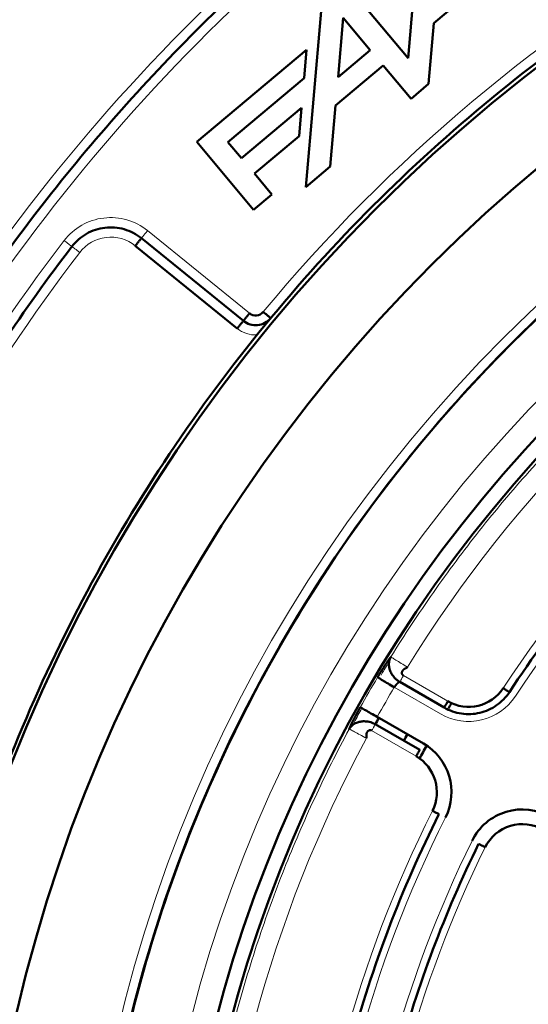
# Model space of a CAD drawing. Header units: millimetres. Extents: x 5 to 579, y 5 to 290.
# Tile 33 of 85: x 227 to 232, y 165 to 175. Entities that reach past the tile are written whole.
import ezdxf

# ---------------------------------------------------------------- set-up
doc = ezdxf.new("R2010")
doc.units = ezdxf.units.MM
doc.layers.add('1', color=7, linetype='Continuous', true_color=0xffffff)

msp = doc.modelspace()

# ---------------------------------------------------------------- linework, layer by layer
at = {"layer": '1', "color": 7, "linetype": 'Continuous', "lineweight": 50}
for p, q in [((230.94569, 176.13484), (230.82983, 174.81053)), ((231.09406, 175.16925), (231.58177, 175.57849)), ((230.82983, 174.81053), (230.22561, 175.53062)), ((229.93878, 175.28994), (229.78121, 173.48896)), ((230.11256, 174.61483), (230.16561, 175.22121)), ((230.16561, 175.22121), (230.44227, 174.89149)), ((231.03942, 174.54472), (231.09406, 175.16925)), ((229.78953, 174.89555), (228.66416, 173.95125)), ((229.76412, 174.60507), (229.78953, 174.89555)), ((230.44227, 174.89149), (230.11256, 174.61483)), ((230.08714, 174.32435), (230.57481, 174.73355)), ((230.57481, 174.73355), (230.85975, 174.39396)), ((228.98425, 173.95068), (229.76412, 174.60507)), ((230.85975, 174.39396), (231.03942, 174.54472)), ((229.73743, 174.30006), (229.12341, 173.78484)), ((229.71202, 174.00958), (229.73743, 174.30006)), ((230.0325, 173.69982), (230.08714, 174.32435)), ((228.66416, 173.95125), (229.2473, 173.25628)), ((229.12341, 173.78484), (228.98425, 173.95068)), ((229.25594, 173.62689), (229.71202, 174.00958)), ((229.43487, 173.41366), (229.25594, 173.62689)), ((229.78121, 173.48896), (230.0325, 173.69982)), ((229.2473, 173.25628), (229.43487, 173.41366)), ((228.09721, 172.96524), (229.14196, 172.11921)), ((229.07903, 172.0415), (228.03428, 172.88752)), ((231.19909, 168.15865), (230.74366, 168.4216)), ((230.94909, 167.72564), (230.49366, 167.98858)), ((230.51317, 168.06392), (230.98659, 167.79059))]:
    msp.add_line(p, q, dxfattribs=at)
at = {"layer": '1', "color": 2, "linetype": 'Continuous', "lineweight": 13}
for p, q in [((229.20489, 172.19693), (228.16014, 173.04295)), ((231.23659, 168.2236), (230.78116, 168.48655)), ((231.16159, 168.0937), (230.68817, 168.36703)), ((230.45616, 167.92363), (230.91159, 167.66069))]:
    msp.add_line(p, q, dxfattribs=at)
at = {"layer": '1', "color": 7, "linetype": 'Continuous', "lineweight": 50}
msp.add_circle((242.31367, 161.45297), 13.9, dxfattribs=at)
for centre, radius, start, end in [((242.31367, 161.45297), 16.70868, 0, 180), ((242.31367, 161.45297), 15.89931, 0, 180), ((242.31367, 161.45297), 14.75, 90, 270), ((242.31367, 161.45297), 13.75, 90, 270), ((229.26783, 172.27464), 0.1, 231, 320.323928), ((231.44909, 168.59167), 0.425, 240, 326.692638), ((242.31367, 161.45297), 12.94, 148.55625, 148.82625), ((242.31367, 161.45297), 13.50649, 150.744375, 151.062188), ((242.31359, 161.45295), 13.16967, 150.757623, 151.087204), ((230.69909, 167.29263), 0.575, 333.307362, 60), ((242.31367, 161.45297), 12.94, 150.78375, 151.453125), ((230.69909, 167.29263), 0.425, 333.307362, 60), ((232.00058, 166.54121), 0.575, 60, 153.739335), ((232.00058, 166.54121), 0.425, 60, 153.739335)]:
    msp.add_arc(centre, radius, start, end, dxfattribs=at)
at = {"layer": '1', "color": 2, "linetype": 'Continuous', "lineweight": 13}
for centre, radius, start, end in [((242.31367, 161.45297), 21.35, 132.380755, 147.619245), ((242.31367, 161.45297), 21.15, 132.380755, 147.619245), ((242.31367, 161.45297), 14.85, 0, 180), ((242.31367, 161.45297), 16.85, 119.676072, 140.323928), ((242.31367, 161.45297), 19.4, 132.447017, 147.552983), ((242.31367, 161.45297), 19.2, 132.447017, 147.552983), ((242.31367, 161.45297), 14.15, 0, 180), ((227.78255, 172.57666), 0.6, 51, 142.565653), ((242.31367, 161.45297), 18.9, 142.565653, 157.434347), ((227.78255, 172.57666), 0.4, 51, 142.565653), ((242.31367, 161.45297), 13.51828, 121.780188, 148.219812), ((242.31367, 161.45297), 18.7, 142.565653, 157.434347), ((229.26783, 172.27464), 0.3, 231, 272.513294), ((242.31367, 161.45297), 12.575, 123.307362, 146.692638), ((242.31367, 161.45297), 12.425, 123.307362, 146.692638), ((242.31367, 161.45297), 13.72587, 149.258692, 150.741308), ((242.31367, 161.45297), 13.52614, 149.258692, 150.741308), ((231.44909, 168.59167), 0.575, 240, 326.692638), ((242.31367, 161.45297), 13.51828, 151.780188, 178.219812), ((242.31367, 161.45297), 12.575, 153.307362, 176.692638), ((242.31367, 161.45297), 12.425, 153.307362, 176.692638), ((242.31367, 161.45297), 12.075, 153.739335, 176.260665), ((242.31367, 161.45297), 11.925, 153.739335, 176.260665)]:
    msp.add_arc(centre, radius, start, end, dxfattribs=at)
at = {"layer": '1', "color": 7, "linetype": 'Continuous', "lineweight": 50}
for points in [[(259.06367, 161.45297), (259.06367, 162.0009), (259.00981, 163.0975), (258.76823, 164.72596), (258.36819, 166.32307), (257.81353, 167.87322), (257.1096, 169.36156), (256.26318, 170.77374), (255.28241, 172.09614), (254.17675, 173.31605), (252.95684, 174.42171), (251.63443, 175.40248), (250.22226, 176.2489), (248.73392, 176.95283), (247.18375, 177.50749), (245.58669, 177.90754), (243.9581, 178.14912), (242.31367, 178.2299), (240.66924, 178.14912), (239.04065, 177.90754), (237.44358, 177.50749), (235.89342, 176.95283), (234.40508, 176.2489), (232.99291, 175.40248), (231.6705, 174.42171), (230.45059, 173.31605), (229.34493, 172.09614), (228.36416, 170.77374), (227.51774, 169.36156), (226.81381, 167.87322), (226.25915, 166.32307), (225.8591, 164.72596), (225.61753, 163.0975), (225.56367, 162.0009), (225.56367, 161.45297)], [(227.99002, 177.14996), (227.64218, 176.83256), (226.9674, 176.17441), (226.02323, 175.12228), (225.15103, 174.00974), (224.62006, 173.23093), (224.36788, 172.83327)], [(226.02663, 171.8078), (226.25409, 172.16557), (226.73275, 172.86634), (227.5183, 173.86776), (228.3681, 174.81527), (228.9751, 175.40834), (229.28794, 175.69448)], [(228.09721, 172.96524), (228.0458, 173.00686), (227.92487, 173.07012), (227.72191, 173.08647), (227.52845, 173.02297), (227.42573, 172.93311), (227.38552, 172.88059)], [(227.38552, 172.88059), (227.13844, 172.55782), (226.66507, 171.89604), (226.02097, 170.85957), (225.44541, 169.78353), (225.10898, 169.04269), (224.95299, 168.66732)], [(229.14197, 172.11922), (229.14196, 172.11921), (229.13869, 172.11517), (229.12468, 172.09787), (229.10376, 172.07204), (229.08721, 172.0516), (229.07903, 172.0415)], [(229.42176, 172.14695), (229.40528, 172.12708), (229.36406, 172.09345), (229.28806, 172.07054), (229.20904, 172.07808), (229.16203, 172.10296), (229.14196, 172.11921)], [(235.44954, 171.89968), (235.09438, 171.66632), (234.40736, 171.16296), (233.45949, 170.30715), (232.60369, 169.35928), (232.10032, 168.67227), (231.86696, 168.3171)], [(230.68817, 168.36703), (230.66655, 168.37989), (230.62286, 168.40587), (230.56698, 168.43911), (230.52826, 168.46213), (230.51764, 168.46845), (230.51651, 168.46913)], [(231.86696, 168.3171), (231.83255, 168.26473), (231.74286, 168.17216), (231.56728, 168.09349), (231.37507, 168.0849), (231.25336, 168.12732), (231.19909, 168.15865)], [(230.33892, 168.16154), (230.34007, 168.1609), (230.35086, 168.15485), (230.39016, 168.13284), (230.44688, 168.10106), (230.49122, 168.07622), (230.51317, 168.06392)], [(231.14581, 167.06803), (230.95491, 166.68834), (230.61161, 165.90891), (230.21864, 164.69383), (229.95142, 163.44505), (229.85901, 162.59839), (229.83449, 162.17413)], [(231.14581, 167.06802), (231.1458, 167.06803), (231.14232, 167.06978), (231.12741, 167.07728), (231.10513, 167.08848), (231.08751, 167.09733), (231.0788, 167.10172)], [(230.33922, 162.23558), (230.36484, 162.62766), (230.4547, 163.40983), (230.7039, 164.5638), (231.06507, 165.68777), (231.37834, 166.41008), (231.55218, 166.76244)]]:
    msp.add_open_spline(points, degree=3, dxfattribs=at)
for points, knots in [([(227.56367, 161.45297), (227.56367, 162.41874), (227.70669, 163.86796), (228.17611, 165.74147), (228.66454, 167.10665), (229.28442, 168.41725), (230.02978, 169.66081), (230.89343, 170.82532), (231.86708, 171.89957), (232.94132, 172.87321), (234.10583, 173.73687), (235.34939, 174.48223), (236.66001, 175.1021), (238.02509, 175.59054), (239.43146, 175.94281), (240.86559, 176.15555), (242.31367, 176.22669), (243.76175, 176.15555), (245.19588, 175.94281), (246.60225, 175.59054), (247.96732, 175.1021), (249.27795, 174.48223), (250.5215, 173.73687), (251.68601, 172.87321), (252.76026, 171.89957), (253.7339, 170.82532), (254.59756, 169.66081), (255.34292, 168.41725), (255.9628, 167.10663), (256.45123, 165.74156), (256.80351, 164.33516), (257.01624, 162.90114), (257.06367, 161.93547), (257.06367, 161.45297)], [0, 0, 0, 0, 0.06242942, 0.09368177, 0.12493412, 0.15618647, 0.18743883, 0.21869118, 0.24994353, 0.28119589, 0.31244824, 0.34370059, 0.37495294, 0.4062053, 0.43745765, 0.46871, 0.49996236, 0.53121471, 0.56246706, 0.59371941, 0.62497177, 0.65622412, 0.68747647, 0.71872882, 0.74998118, 0.78123353, 0.81248588, 0.84373824, 0.87499059, 0.90624294, 0.93749529, 0.96874765, 1, 1, 1, 1]), ([(228.03428, 172.88752), (228.04246, 172.89763), (228.05901, 172.91807), (228.07993, 172.9439), (228.09392, 172.96118), (228.09721, 172.96523), (228.0972, 172.96523)], [0, 0, 0, 0, 0.25018781, 0.50037562, 0.75056344, 1, 1, 1, 1]), ([(229.34479, 172.2108), (229.3548, 172.20249), (229.37504, 172.1857), (229.40063, 172.16448), (229.41774, 172.15029), (229.42176, 172.14695), (229.42176, 172.14695)], [0, 0, 0, 0, 0.25018781, 0.50037562, 0.75056344, 1, 1, 1, 1]), ([(229.14196, 172.11921), (229.142, 172.11926), (229.1424, 172.11976), (229.14397, 172.1217), (229.14518, 172.12318), (229.14833, 172.12707), (229.15028, 172.12948), (229.15486, 172.13513), (229.15748, 172.13838), (229.16331, 172.14557), (229.16651, 172.14952), (229.17336, 172.15798), (229.17701, 172.16249), (229.18462, 172.17189), (229.18858, 172.17678), (229.19666, 172.18675), (229.20078, 172.19184), (229.20489, 172.19693)], [0, 0, 0, 0, 0.12014796, 0.12014796, 0.24584111, 0.24584111, 0.37153426, 0.37153426, 0.49722741, 0.49722741, 0.62292056, 0.62292056, 0.7486137, 0.7486137, 0.87430685, 0.87430685, 1, 1, 1, 1]), ([(230.51651, 168.46913), (230.51695, 168.46988), (230.51785, 168.47138), (230.51919, 168.47364), (230.52054, 168.47589), (230.52188, 168.47813), (230.52322, 168.48038), (230.52457, 168.48262), (230.52591, 168.48486), (230.52726, 168.48709), (230.5286, 168.48932), (230.52994, 168.49155), (230.53129, 168.49377), (230.53263, 168.49599), (230.53397, 168.49821), (230.53532, 168.50042), (230.53666, 168.50263), (230.538, 168.50483), (230.53935, 168.50704), (230.54069, 168.50924), (230.54204, 168.51143), (230.54338, 168.51362), (230.54472, 168.51581), (230.54607, 168.518), (230.54741, 168.52018), (230.54875, 168.52236), (230.5501, 168.52453), (230.55144, 168.52671), (230.55278, 168.52887), (230.55413, 168.53104), (230.55826, 168.5377), (230.56514, 168.5487), (230.57465, 168.56371), (230.58396, 168.57824), (230.59307, 168.5923), (230.60193, 168.60578), (230.61046, 168.61858), (230.6186, 168.63059), (230.62443, 168.63908), (230.62825, 168.64456), (230.63021, 168.64737), (230.63214, 168.65011), (230.63403, 168.65279), (230.63589, 168.65539), (230.6377, 168.65793), (230.63948, 168.6604), (230.64122, 168.66281), (230.64292, 168.66514), (230.64459, 168.66741), (230.64621, 168.66961), (230.6478, 168.67174), (230.64935, 168.67381), (230.65087, 168.67581), (230.65184, 168.67708), (230.65233, 168.67772)], [0, 0, 0, 0, 0.00859828, 0.01718764, 0.02576881, 0.03434251, 0.04290946, 0.05147039, 0.06002604, 0.06857712, 0.07712438, 0.08566855, 0.09421035, 0.10275053, 0.11128981, 0.11982894, 0.12836865, 0.13690966, 0.14545273, 0.15399857, 0.16254792, 0.17110152, 0.1796601, 0.18822438, 0.1967951, 0.20537297, 0.21395873, 0.2225531, 0.2311568, 0.23977055, 0.24839506, 0.31086319, 0.37305829, 0.43526945, 0.49778559, 0.56088217, 0.62350651, 0.68595525, 0.74852753, 0.76538961, 0.78221297, 0.79900327, 0.81576621, 0.83250752, 0.84923297, 0.86594831, 0.88265932, 0.89937178, 0.91609148, 0.9328242, 0.94957568, 0.96635167, 0.98315788, 1, 1, 1, 1]), ([(230.65234, 168.67772), (230.65159, 168.67652), (230.65017, 168.67414), (230.64776, 168.66967), (230.64549, 168.66473), (230.64305, 168.65875), (230.64014, 168.65107), (230.63733, 168.64225), (230.63523, 168.63279), (230.63311, 168.61973), (230.63153, 168.5957), (230.63513, 168.56849), (230.64493, 168.5354), (230.65744, 168.50896), (230.67493, 168.48297), (230.69255, 168.46194), (230.7104, 168.44491), (230.72549, 168.43324), (230.73557, 168.42644), (230.74093, 168.42318), (230.74366, 168.4216)], [0, 0, 0, 0, 0.01243444, 0.0244872, 0.0483054, 0.07058069, 0.09086722, 0.12674251, 0.15783759, 0.18534569, 0.25368689, 0.38504719, 0.43733738, 0.57330032, 0.65997432, 0.75334676, 0.8640675, 0.92965473, 0.96460008, 1, 1, 1, 1]), ([(230.78116, 168.48655), (230.77902, 168.48779), (230.775, 168.4908), (230.77046, 168.49644), (230.76746, 168.50269), (230.76589, 168.5092), (230.7656, 168.51572), (230.76642, 168.52204), (230.76817, 168.528), (230.77068, 168.5335), (230.77378, 168.53847), (230.77732, 168.54289), (230.78114, 168.54676), (230.78513, 168.55012), (230.78918, 168.55302), (230.79322, 168.55551), (230.79717, 168.55768), (230.80101, 168.5596), (230.80471, 168.56133), (230.80823, 168.56294), (230.81155, 168.56451), (230.81464, 168.56609), (230.81747, 168.56781), (230.82002, 168.56979), (230.82156, 168.57164), (230.82212, 168.57254)], [0, 0, 0, 0, 0.04176792, 0.08283676, 0.12489329, 0.16890988, 0.21527425, 0.26398128, 0.31478604, 0.36730141, 0.42105537, 0.47552497, 0.53015688, 0.58438077, 0.63761897, 0.68929309, 0.73882866, 0.7856581, 0.82922448, 0.86898675, 0.90443417, 0.93512764, 0.96082283, 0.98183642, 1, 1, 1, 1]), ([(230.74366, 168.4216), (230.74358, 168.42164), (230.74342, 168.42173), (230.74315, 168.42183), (230.74286, 168.42192), (230.74253, 168.42199), (230.74217, 168.42203), (230.74177, 168.42204), (230.74134, 168.42202), (230.74086, 168.42196), (230.74035, 168.42186), (230.73979, 168.42173), (230.73919, 168.42154), (230.73854, 168.4213), (230.73784, 168.42101), (230.73708, 168.42066), (230.73628, 168.42025), (230.73448, 168.41926), (230.73168, 168.41741), (230.72789, 168.41444), (230.72461, 168.4116), (230.72199, 168.40917), (230.71985, 168.40707), (230.71794, 168.40512), (230.71602, 168.4031), (230.7141, 168.40102), (230.71219, 168.39888), (230.71028, 168.3967), (230.70839, 168.39447), (230.70652, 168.39222), (230.70468, 168.38994), (230.70285, 168.38764), (230.70106, 168.38533), (230.69931, 168.38302), (230.69758, 168.3807), (230.6959, 168.37839), (230.69426, 168.37609), (230.69267, 168.3738), (230.69112, 168.37153), (230.68962, 168.36928), (230.68865, 168.36778), (230.68817, 168.36703)], [0, 0, 0, 0, 0.01178983, 0.02410138, 0.03693474, 0.05028999, 0.0641672, 0.07856644, 0.09348776, 0.10893121, 0.12489683, 0.14138468, 0.15839478, 0.17592716, 0.19398186, 0.2125589, 0.23165831, 0.25128011, 0.33518968, 0.4050773, 0.46093561, 0.50275937, 0.53301162, 0.56280259, 0.59213337, 0.62100514, 0.64941911, 0.67737657, 0.70487885, 0.73192737, 0.75852362, 0.78466915, 0.81036561, 0.83561473, 0.86041833, 0.88477835, 0.90869682, 0.93217587, 0.9552178, 0.97782499, 1, 1, 1, 1]), ([(231.80428, 168.35829), (231.81243, 168.35293), (231.82891, 168.3421), (231.84975, 168.32841), (231.86368, 168.31926), (231.86696, 168.3171), (231.86695, 168.3171)], [0, 0, 0, 0, 0.25024982, 0.50049963, 0.75074945, 1, 1, 1, 1]), ([(231.19909, 168.15865), (231.19912, 168.1587), (231.19936, 168.15911), (231.20029, 168.16073), (231.20101, 168.16197), (231.20288, 168.16522), (231.20405, 168.16724), (231.20677, 168.17196), (231.20834, 168.17467), (231.21181, 168.18068), (231.21372, 168.18399), (231.2178, 168.19105), (231.21997, 168.19482), (231.22451, 168.20268), (231.22687, 168.20676), (231.23168, 168.2151), (231.23414, 168.21935), (231.23659, 168.22361)], [0, 0, 0, 0, 0.11950619, 0.11950619, 0.24529102, 0.24529102, 0.37107585, 0.37107585, 0.49686068, 0.49686068, 0.62264551, 0.62264551, 0.74843034, 0.74843034, 0.87421517, 0.87421517, 1, 1, 1, 1]), ([(230.22619, 167.93962), (230.22635, 167.94), (230.22666, 167.94076), (230.22715, 167.94193), (230.22765, 167.94312), (230.22816, 167.94432), (230.22868, 167.94554), (230.22921, 167.94678), (230.22975, 167.94804), (230.2303, 167.94932), (230.23087, 167.95061), (230.23144, 167.95192), (230.23202, 167.95325), (230.23262, 167.9546), (230.23322, 167.95596), (230.23384, 167.95735), (230.23446, 167.95875), (230.2351, 167.96017), (230.23575, 167.9616), (230.23641, 167.96306), (230.23708, 167.96453), (230.23776, 167.96602), (230.23845, 167.96753), (230.23915, 167.96905), (230.23986, 167.9706), (230.24058, 167.97216), (230.24132, 167.97374), (230.24206, 167.97534), (230.24282, 167.97695), (230.24358, 167.97858), (230.24596, 167.98363), (230.25013, 167.99239), (230.25647, 168.00544), (230.26329, 168.01923), (230.27053, 168.03364), (230.27814, 168.04856), (230.28607, 168.06389), (230.29433, 168.07963), (230.30084, 168.09188), (230.3054, 168.1004), (230.3079, 168.10506), (230.31041, 168.10973), (230.31294, 168.1144), (230.31548, 168.11908), (230.31804, 168.12377), (230.3206, 168.12846), (230.32318, 168.13317), (230.32577, 168.13788), (230.32838, 168.1426), (230.33099, 168.14732), (230.33362, 168.15206), (230.33627, 168.1568), (230.33804, 168.15996), (230.33892, 168.16154)], [0, 0, 0, 0, 0.00871413, 0.01741809, 0.02611264, 0.03479859, 0.04347672, 0.05214782, 0.06081268, 0.0694721, 0.07812686, 0.08677777, 0.09542563, 0.10407123, 0.11271538, 0.12135886, 0.13000249, 0.13864706, 0.14729338, 0.15594223, 0.16459442, 0.17325075, 0.18191202, 0.19057901, 0.19925252, 0.20793335, 0.21662228, 0.2253201, 0.23402759, 0.24274555, 0.25147474, 0.31402248, 0.376463, 0.43909559, 0.50221677, 0.56470866, 0.62691171, 0.68911495, 0.75160737, 0.76945607, 0.78726251, 0.8050331, 0.82277428, 0.84049253, 0.85819434, 0.87588624, 0.89357476, 0.91126643, 0.92896777, 0.94668531, 0.96442555, 0.98219497, 1, 1, 1, 1]), ([(230.49366, 167.98858), (230.49093, 167.99016), (230.48542, 167.99317), (230.47449, 167.9985), (230.45684, 168.00574), (230.43316, 168.01267), (230.40615, 168.01742), (230.37489, 168.01957), (230.34574, 168.01719), (230.31218, 168.00913), (230.28682, 167.99864), (230.26679, 167.98526), (230.25655, 167.97689), (230.2494, 167.97035), (230.24317, 167.96349), (230.23798, 167.95714), (230.23402, 167.95203), (230.23087, 167.9476), (230.22821, 167.94328), (230.22685, 167.94085), (230.22618, 167.93961)], [0, 0, 0, 0, 0.03539992, 0.07034527, 0.1359325, 0.24665324, 0.34002568, 0.42669968, 0.56266262, 0.61495281, 0.74631311, 0.81465431, 0.84216241, 0.87325749, 0.90913278, 0.92941931, 0.9516946, 0.9755128, 0.98756556, 1, 1, 1, 1]), ([(230.45616, 167.92363), (230.45402, 167.92487), (230.4494, 167.92684), (230.44224, 167.92795), (230.43533, 167.92743), (230.42891, 167.92553), (230.42312, 167.92252), (230.41805, 167.91866), (230.41377, 167.91416), (230.41026, 167.90923), (230.40751, 167.90406), (230.40545, 167.89879), (230.40401, 167.89354), (230.40309, 167.88841), (230.40261, 167.88345), (230.40246, 167.87871), (230.40256, 167.8742), (230.40282, 167.86991), (230.40317, 167.86585), (230.40353, 167.86199), (230.40384, 167.85833), (230.40402, 167.85486), (230.40394, 167.85155), (230.4035, 167.84835), (230.40267, 167.8461), (230.40217, 167.84517)], [0, 0, 0, 0, 0.04176792, 0.08283676, 0.12489329, 0.16890988, 0.21527425, 0.26398128, 0.31478604, 0.36730141, 0.42105537, 0.47552497, 0.53015688, 0.58438077, 0.63761897, 0.68929309, 0.73882866, 0.7856581, 0.82922448, 0.86898675, 0.90443417, 0.93512764, 0.96082283, 0.98183642, 1, 1, 1, 1]), ([(230.91159, 167.66069), (230.91404, 167.66494), (230.9165, 167.66919), (230.92131, 167.67753), (230.92367, 167.68162), (230.92821, 167.68947), (230.93038, 167.69324), (230.93447, 167.70031), (230.93637, 167.70361), (230.93984, 167.70962), (230.94141, 167.71233), (230.94413, 167.71706), (230.9453, 167.71907), (230.94718, 167.72232), (230.94789, 167.72356), (230.94884, 167.72521), (230.94909, 167.72564), (230.94909, 167.72564)], [0, 0, 0, 0, 0.12524183, 0.12524183, 0.25048366, 0.25048366, 0.3757255, 0.3757255, 0.50096733, 0.50096733, 0.62620916, 0.62620916, 0.75145099, 0.75145099, 0.87669283, 0.87669283, 1, 1, 1, 1]), ([(231.61944, 166.72926), (231.6107, 166.73357), (231.59301, 166.7423), (231.57065, 166.75333), (231.5557, 166.7607), (231.55219, 166.76244), (231.55219, 166.76244)], [0, 0, 0, 0, 0.25024982, 0.50049963, 0.75074945, 1, 1, 1, 1])]:
    msp.add_open_spline(points, degree=3, knots=knots, dxfattribs=at)
at = {"layer": '1', "color": 2, "linetype": 'Continuous', "lineweight": 13}
for points in [[(228.0972, 172.96523), (228.09721, 172.96524), (228.10048, 172.96928), (228.11449, 172.98658), (228.13541, 173.01241), (228.15195, 173.03284), (228.16014, 173.04295)], [(230.65234, 168.67772), (230.79125, 168.90194), (231.08201, 169.34236), (231.55552, 169.97675), (232.06481, 170.58278), (232.60819, 171.15845), (233.18386, 171.70183), (233.78989, 172.21112), (234.42428, 172.68463), (234.8647, 172.97539), (235.08892, 173.11431)], [(227.38553, 172.88059), (227.38552, 172.88059), (227.38139, 172.88375), (227.36372, 172.89728), (227.33733, 172.91749), (227.31644, 172.93347), (227.30612, 172.94138)], [(227.38552, 172.88059), (227.38553, 172.88059), (227.38965, 172.87743), (227.40733, 172.8639), (227.43372, 172.8437), (227.4546, 172.82771), (227.46493, 172.81981)], [(230.55193, 168.49014), (230.57392, 168.5269), (230.59609, 168.56355), (230.61842, 168.6001)], [(230.27634, 168.00759), (230.30262, 168.05585), (230.32918, 168.10395), (230.35604, 168.15188)]]:
    msp.add_open_spline(points, degree=3, dxfattribs=at)
for points, knots in [([(230.82212, 168.57254), (230.80073, 168.58579), (230.75753, 168.61255), (230.70226, 168.6468), (230.66397, 168.67052), (230.65346, 168.67703), (230.65234, 168.67772)], [0, 0, 0, 0, 0.24999996, 0.49999995, 0.74999996, 1, 1, 1, 1]), ([(230.74366, 168.42159), (230.74366, 168.4216), (230.74561, 168.42498), (230.75396, 168.43943), (230.76642, 168.46102), (230.77628, 168.4781), (230.78116, 168.48655)], [0, 0, 0, 0, 0.25000004, 0.50000005, 0.75000004, 1, 1, 1, 1]), ([(230.49366, 167.98858), (230.49363, 167.98854), (230.49339, 167.98812), (230.49246, 167.98651), (230.49174, 167.98527), (230.48987, 167.98201), (230.4887, 167.98), (230.48598, 167.97528), (230.48441, 167.97257), (230.48094, 167.96655), (230.47903, 167.96325), (230.47495, 167.95618), (230.47278, 167.95242), (230.46824, 167.94456), (230.46588, 167.94047), (230.46107, 167.93213), (230.45861, 167.92788), (230.45616, 167.92363)], [0, 0, 0, 0, 0.11950619, 0.11950619, 0.24529102, 0.24529102, 0.37107585, 0.37107585, 0.49686068, 0.49686068, 0.62264551, 0.62264551, 0.74843034, 0.74843034, 0.87421517, 0.87421517, 1, 1, 1, 1]), ([(228.60228, 161.87913), (228.61048, 162.14276), (228.62628, 162.40616), (228.67303, 162.93161), (228.70399, 163.19366), (228.78096, 163.71553), (228.82698, 163.97536), (228.93391, 164.49194), (228.99483, 164.74868), (229.13136, 165.25823), (229.20698, 165.51103), (229.37266, 166.01187), (229.46272, 166.25989), (229.657, 166.75034), (229.76122, 166.99276), (229.98345, 167.47119), (230.10146, 167.7072), (230.22618, 167.93961)], [0, 0, 0, 0, 0.125, 0.125, 0.25, 0.25, 0.375, 0.375, 0.5, 0.5, 0.625, 0.625, 0.75, 0.75, 0.875, 0.875, 1, 1, 1, 1]), ([(230.40217, 167.84517), (230.38001, 167.85706), (230.33522, 167.8811), (230.27793, 167.91184), (230.23824, 167.93314), (230.22734, 167.93899), (230.22619, 167.9396), (230.22619, 167.93961), (230.22618, 167.93961)], [0, 0, 0, 0, 0.24999955, 0.49999909, 0.74999864, 0.99999818, 0.99999818, 1, 1, 1, 1])]:
    msp.add_open_spline(points, degree=3, knots=knots, dxfattribs=at)

doc.saveas('drawing.dxf')
